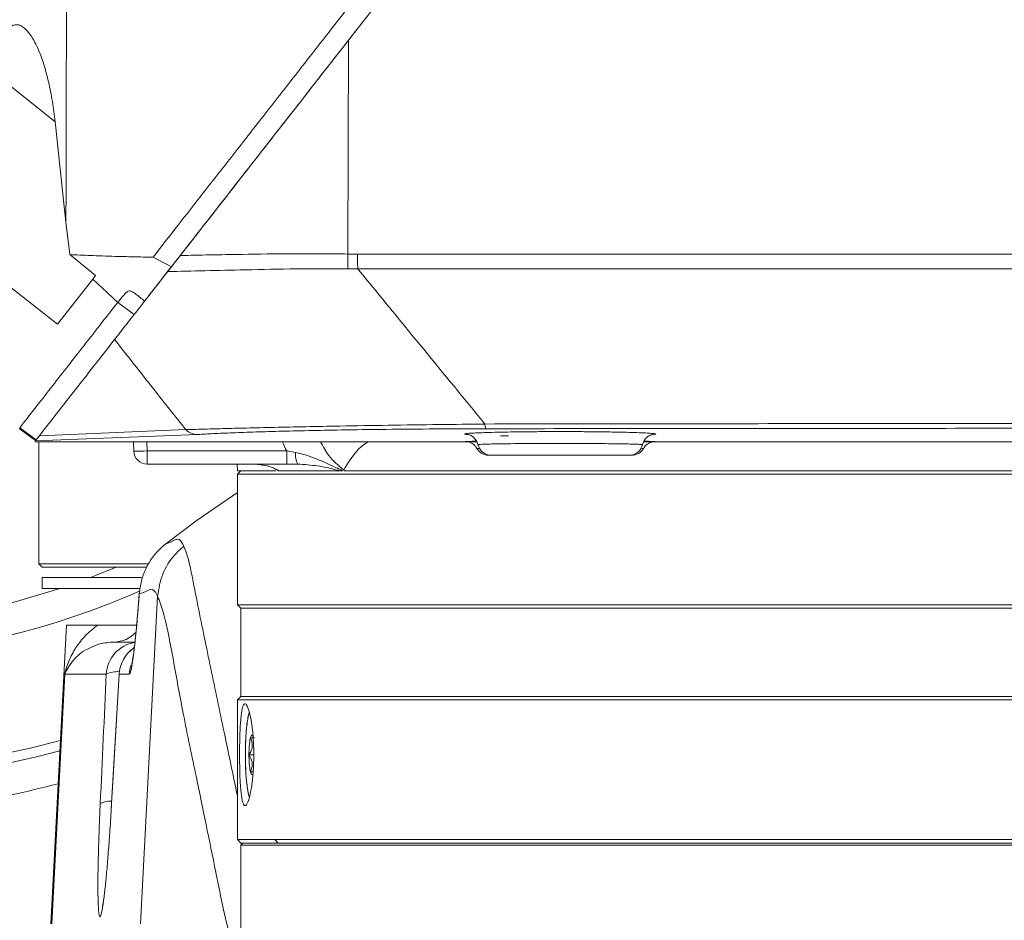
# Model space of a CAD drawing. Header units: millimetres. Extents: x 0 to 16820, y 0 to 11880.
# Tile 17 of 99: x 2817 to 2962, y 6172 to 6304. Entities that reach past the tile are written whole.
import ezdxf

# ---------------------------------------------------------------- set-up
doc = ezdxf.new("R2010")
doc.units = ezdxf.units.MM
doc.header["$LTSCALE"] = 20
doc.styles.add('SLDTEXTSTYLE0', font='TXT', dxfattribs={"width": 0.605})
doc.dimstyles.new('SLDDIMSTYLE1', dxfattribs={"dimtxt": 140, "dimasz": 100, "dimexe": 0, "dimexo": 0.0625, "dimgap": 35, "dimtad": 1, "dimtoh": 1, "dimdec": 4, "dimlfac": 20, "dimzin": 12, "dimdsep": 46, "dimtxsty": 'SLDTEXTSTYLE0', "dimsah": 1, "dimcen": 0.09, "dimadec": 1, "dimazin": 0, "dimtfac": 1, "dimtofl": 0, "dimtmove": 0, "dimatfit": 3, "dimfxl": 0, "dimfrac": 2, "dimtolj": 1, "dimtzin": 12, "dimarcsym": 0})

# ---------------------------------------------------------------- blocks, each defined once
blk = doc.blocks.new('*D5')
at = {"color": 7, "linetype": 'Continuous', "lineweight": 0}
for p, q in [((1293.27, 6330.23), (473.82, 6330.23)), ((4279.76, 6330.23), (5099.21, 6330.23))]:
    blk.add_line(p, q, dxfattribs=at)
blk.add_arc((2786.51, 6330.23), 2282.69, 180, 0, dxfattribs=at)
for points in [[(503.82, 6330.23), (491.01, 6229.93), (521, 6230.59)], [(5069.21, 6330.23), (5052.02, 6230.59), (5082.02, 6229.93)]]:
    blk.add_solid(points, dxfattribs=at)
at = {"color": 7, "linetype": 'Continuous', "lineweight": 0, "char_height": 140, "attachment_point": 1, "style": 'SLDTEXTSTYLE0'}
for s, insert in [('180°', (2619.58, 4228.01)), ('-', (2555.62, 4228.01))]:
    blk.add_mtext(s, dxfattribs=dict(at, insert=insert))

msp = doc.modelspace()

# ---------------------------------------------------------------- linework, layer by layer
at = {"color": 7, "linetype": 'Continuous', "lineweight": 0}
for p, q in [((2865.3303307, 6301.3325349), (2887.9107999, 6330.2342175)), ((2824.299989, 6269.7840745), (2823.7525326, 6274.5412667)), ((2810.4016166, 6269.0157358), (2822.5269987, 6259.5409223)), ((2828.1143859, 6266.6924518), (2824.3002805, 6269.7841202)), ((2836.5691499, 6269.3915868), (2839.2873108, 6267.9989895)), ((2822.5269987, 6259.5409223), (2827.6941978, 6266.1546355)), ((2827.6941978, 6266.1546355), (2828.1143859, 6266.6924518)), ((2831.3771612, 6262.7472675), (2827.6941978, 6266.1546355)), ((2831.8690826, 6263.3768981), (2831.3771612, 6262.7472675)), ((2833.8037164, 6260.9803087), (2831.3771612, 6262.7472675)), ((2816.8584473, 6244.1641611), (2819.2869777, 6242.3997305)), ((2819.3722064, 6242.5088182), (2816.9437511, 6244.273345)), ((2819.7638564, 6243.1164006), (2819.7638564, 6243.0101074)), ((2910.4394257, 6243.3182805), (2910.0732286, 6243.2777342)), ((2819.1576648, 6242.2342175), (2884.2223985, 6242.2342175)), ((2819.7638564, 6242.2342175), (2819.7638564, 6224.2342175)), ((2833.674928, 6242.2342175), (2833.7273727, 6240.8580542)), ((2884.2188218, 6242.2429995), (2884.101774, 6242.2433767)), ((2908.7872536, 6242.2342175), (3014.2223985, 6242.2342175)), ((2907.0378947, 6240.2342175), (2907.0219729, 6240.2342175)), ((2856.272832, 6238.9342175), (2835.7259219, 6238.9342175)), ((2848.9614486, 6238.9342175), (2849.0138564, 6237.9342175)), ((2857.9026223, 6238.9342175), (2856.272832, 6238.9342175)), ((2849.513916, 6237.9342175), (2849.0138564, 6237.4341576)), ((2854.6270849, 6237.9342175), (2849.0138564, 6237.9342175)), ((2849.0138564, 6237.4341576), (2849.0138564, 6218.2342775)), ((2996.2782683, 6237.4341576), (2849.0138564, 6237.4341576)), ((2864.1130232, 6237.9342175), (2864.5034107, 6237.9342175)), ((2848.9989273, 6234.7578313), (2843.0780524, 6230.6990372)), ((2843.0780524, 6230.6990372), (2838.4318084, 6227.1756955)), ((2819.7638564, 6224.2342175), (2820.2638564, 6223.7342175)), ((2819.7638564, 6224.2342175), (2835.7818096, 6224.2342175)), ((2835.5466009, 6223.7342175), (2820.2638564, 6223.7342175)), ((2820.2638564, 6222.2342175), (2820.2638564, 6220.6342175)), ((2834.8850361, 6222.2342175), (2820.2638564, 6222.2342175)), ((2834.5261667, 6220.6342175), (2820.2638564, 6220.6342175)), ((2849.0138564, 6218.2342775), (2849.5138564, 6217.7342772)), ((3031.3329261, 6218.2342775), (2849.0138564, 6218.2342775)), ((2849.5138564, 6217.7342772), (2849.5138564, 6204.7341579)), ((2849.5138564, 6217.7342772), (3031.4156906, 6217.7342772)), ((2823.8197987, 6215.2342175), (2821.5138564, 6171.2342175)), ((2828.447732, 6215.2342175), (2823.8197987, 6215.2342175)), ((2830.8382203, 6212.7342175), (2833.9101011, 6212.7342175)), ((2831.5706587, 6208.0225218), (2830.4712408, 6188.9944589)), ((2849.5138564, 6204.7341579), (2849.0138564, 6204.2341576)), ((2849.0138564, 6204.2341576), (2849.0138564, 6183.6342772)), ((2849.0138564, 6204.2341576), (3032.0524788, 6204.2341576)), ((2849.5138564, 6204.7341579), (2996.1237598, 6204.7341579)), ((2851.4003396, 6196.1342175), (2850.6972086, 6196.1342175)), ((2850.8980877, 6193.6342175), (2851.2998458, 6193.6342175)), ((2849.0138564, 6183.6342772), (2849.5139158, 6183.1342175)), ((2849.0138564, 6183.6342772), (2854.5199983, 6183.6342772)), ((2849.8138909, 6183.1342175), (2849.5138564, 6182.8341829)), ((2849.5139158, 6183.1342175), (2854.9955831, 6183.1342175)), ((2854.5199983, 6183.6342772), (3074.0138564, 6183.6342772)), ((2854.9955831, 6183.1342175), (3073.513797, 6183.1342175)), ((2849.5138564, 6182.8341829), (2849.5138564, 6170.4342535)), ((2849.5138564, 6182.8341829), (2854.9955266, 6182.8341829)), ((2854.9955266, 6182.8341829), (3073.5138564, 6182.8341829))]:
    msp.add_line(p, q, dxfattribs=at)
at = {"color": 8, "linetype": 'Continuous', "lineweight": 0}
for p, q in [((2865.3303307, 6301.3325349), (2865.2493371, 6269.8661027)), ((2813.205981, 6296.5154842), (2822.1536402, 6289.3510857)), ((2865.2493371, 6269.8661027), (2866.6461546, 6269.8524775)), ((2866.7138067, 6267.7053743), (2865.2760564, 6267.706105)), ((2819.847278, 6243.1168823), (2841.3791263, 6244.0048838)), ((2843.1616249, 6243.2964953), (2819.256099, 6242.3602075)), ((2888.8789241, 6243.0989028), (2887.700362, 6243.1189722)), ((2835.6737198, 6242.2342175), (2835.7259219, 6240.8644185)), ((2882.6489219, 6242.2562011), (2882.5113804, 6242.2631587)), ((2884.101774, 6242.2433767), (2883.4466381, 6242.24698)), ((2910.4893033, 6242.2637384), (2910.4665091, 6242.2614522)), ((2835.7259219, 6240.8644185), (2856.272832, 6240.8644185)), ((2835.7259219, 6238.9342175), (2835.7259219, 6240.8644185)), ((2856.272832, 6240.8644185), (2857.5530641, 6240.6588765)), ((2856.272832, 6238.9342175), (2856.272832, 6240.8644185)), ((2834.7219012, 6171.2342175), (2837.2474075, 6219.4765662)), ((2837.2476561, 6219.4811122), (2837.2474075, 6219.4765662)), ((2833.8012386, 6212.0094071), (2833.7146569, 6211.8440755)), ((2821.6521963, 6171.2342175), (2823.5768906, 6207.9958973)), ((2829.6940224, 6207.9958973), (2823.5768906, 6207.9958973)), ((2831.5740856, 6207.9958973), (2831.5706245, 6208.022631)), ((2833.067705, 6207.9958973), (2831.5740856, 6207.9958973)), ((2830.4746748, 6188.9678185), (2830.428464, 6188.1808925)), ((2830.4712037, 6188.9943751), (2830.4746748, 6188.9678185)), ((2854.5200267, 6183.6342474), (2854.9955548, 6183.1342472))]:
    msp.add_line(p, q, dxfattribs=at)
at = {"color": 8, "linetype": 'Continuous', "lineweight": 0, "flags": 128}
for points in [[(2827.3633731, 6222.2342175), (2828.110086, 6222.5196099), (2831.1281255, 6223.7342175)], [(2833.3447684, 6209.3958836), (2833.2066092, 6208.9332399), (2833.067705, 6207.9958973)], [(2831.5740856, 6207.9958973), (2830.7023444, 6192.9082463), (2830.4746748, 6188.9678185)], [(2811.3864666, 6195.5992316), (2818.4648629, 6197.101354), (2822.9298387, 6198.2527704)], [(2822.847938, 6196.6900103), (2819.6202, 6195.8534496), (2812.4182526, 6194.2813469)]]:
    msp.add_lwpolyline(points, dxfattribs=at)
at = {"color": 7, "linetype": 'Continuous', "lineweight": 0, "flags": 128}
for points in [[(2851.2998458, 6198.6342175), (2851.2527129, 6198.801228), (2851.2029494, 6198.9226052), (2851.1514067, 6198.9962723), (2851.0989667, 6199.0209689), (2851.0465268, 6198.9962723), (2850.9949841, 6198.9226052), (2850.9452205, 6198.801228), (2850.8980877, 6198.6342175)], [(2850.8980877, 6193.6342175), (2850.9452205, 6193.467207), (2850.9949841, 6193.3458298), (2851.0465268, 6193.2721627), (2851.0989667, 6193.2474662), (2851.1514067, 6193.2721627), (2851.1554302, 6193.2761175)]]:
    msp.add_lwpolyline(points, dxfattribs=at)
at = {"color": 7, "linetype": 'Continuous', "lineweight": 30}
for radius in [2051, 593]:
    msp.add_circle((2786.5138564, 6330.2342175), radius, dxfattribs=at)
at = {"color": 8, "linetype": 'Continuous', "lineweight": 0}
for centre, radius, start, end in [((2897.1277103, 6269.1802757), 31.8857497, 178.767536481, 182.649894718), ((2898.7664985, 6269.7899257), 32.1204048, 179.888421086, 183.720999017), ((2786.5138564, 6330.2342175), 120.0572208, 216.247507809, 293.64710843), ((2786.5138564, 6330.2342175), 115.4672378, 219.648603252, 288.343468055), ((2843.2021664, 6245.9953293), 2.6991385, 227.513571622, 269.139377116), ((2887.583023, 6244.7859061), 2.148942, 178.633201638, 197.583385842), ((2834.6836423, 6254.3657059), 13.5414588, 265.950520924, 274.414394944), ((2860.146424, 6240.2867511), 2.6199223, 171.834275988, 211.081009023), ((2830.7994736, 6217.1373115), 4.4032645, 270.504182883, 318.039265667), ((2834.6852058, 6207.7366926), 4.9979095, 99.343745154, 177.027156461), ((2836.5684031, 6207.7351274), 5.0011207, 124.376151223, 177.011111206), ((2831.3183942, 6204.7033589), 3.6714292, 85.568166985, 116.259399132), ((2830.3026768, 6185.9943677), 3.3199935, 87.051099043, 116.89449744)]:
    msp.add_arc(centre, radius, start, end, dxfattribs=at)
at = {"color": 7, "linetype": 'Continuous', "lineweight": 0}
for centre, radius, start, end in [((2885.9897927, 6242.2342175), 2.0000002, 209.566687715, 270.000007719), ((2886.3556268, 6242.2342175), 2.0000001, 192.647049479, 270.000003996), ((2906.6720826, 6242.234217), 1.9999995, 269.999824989, 347.381855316), ((2907.0379167, 6242.2342168), 1.9999993, 269.999812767, 330.494614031), ((2835.7259219, 6240.9342175), 2, 182.182447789, 270), ((2836.5622993, 6207.7342175), 5, 124.717351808, 176.693188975), ((2863.0304084, 6196.4012953), 12.3360913, 169.571564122, 181.240557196), ((2863.0304084, 6195.8671397), 12.3360913, 178.759442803, 190.428435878), ((2786.5138564, 6330.2342175), 143, 278.837477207, 284.614526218)]:
    msp.add_arc(centre, radius, start, end, dxfattribs=at)
msp.add_ellipse((6741.4609788, 6746.8614878), major_axis=(2744.5950091, 2859.060767), ratio=0.989325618, start_param=2.4467038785, end_param=2.4504862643, dxfattribs=at)
at = {"color": 8, "linetype": 'Continuous', "lineweight": 0}
for centre, major_axis, ratio, start_param, end_param in [((2834.1304546, 6227.9958973), (1.0650805, 19.999938), 0.0467470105, 3.1440821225, 4.2932245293), ((2863.6375337, 6921.2638933), (87.114376, 1853.1234366), 0.0002410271, 1.9659075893, 1.9770663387)]:
    msp.add_ellipse(centre, major_axis=major_axis, ratio=ratio, start_param=start_param, end_param=end_param, dxfattribs=at)
for points, knots in [([(2823.7525326, 6274.5412667), (2823.7760318, 6283.3586903), (2823.8230422, 6300.9980491), (2823.8441598, 6327.4955), (2823.8294186, 6354.0150507), (2823.7694232, 6383.2052772), (2823.6500331, 6415.0402931), (2823.4499506, 6449.4999125), (2823.1832835, 6483.9174306), (2822.9398049, 6506.7662481), (2822.8180121, 6518.195687)], [0, 0, 0, 0, 0.1082821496, 0.2166197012, 0.325124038, 0.4336841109, 0.5749532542, 0.71634562, 0.8581103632, 1, 1, 1, 1]), ([(2840.5774197, 6269.6502536), (2842.0186234, 6269.6782139), (2844.9181732, 6269.7344671), (2850.4416424, 6269.8339997), (2855.9229603, 6269.9069998), (2861.1862021, 6269.9222191), (2863.8949707, 6269.884808), (2865.2493371, 6269.8661027)], [0, 0, 0, 0, 0.1956706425, 0.3936686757, 0.6923513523, 0.8461777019, 1, 1, 1, 1]), ([(2866.6461546, 6269.8524775), (2877.8760774, 6269.8526367), (2900.3359231, 6269.8529549), (2934.0925084, 6269.8531918), (2967.8825337, 6269.8532538), (3001.7627354, 6269.8531222), (3035.6922605, 6269.8528016), (3069.6749645, 6269.8522826), (3103.6317094, 6269.8515826), (3126.2198074, 6269.8509476), (3137.5138564, 6269.8506301)], [0, 0, 0, 0, 0.1243597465, 0.2487194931, 0.373332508, 0.4979455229, 0.6233293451, 0.7487131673, 0.8743565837, 1, 1, 1, 1]), ([(2865.2760564, 6267.706105), (2862.7259902, 6267.7077591), (2857.5538704, 6267.711114), (2850.5032708, 6267.5486567), (2844.1198842, 6267.3988281), (2840.5332045, 6267.3169627), (2838.7221572, 6267.2756258)], [0, 0, 0, 0, 0.2647928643, 0.5370607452, 0.7662448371, 1, 1, 1, 1]), ([(3137.5138564, 6267.7037153), (3126.3382093, 6267.7039975), (3103.9869151, 6267.7045618), (3070.3408566, 6267.7051871), (3036.6229282, 6267.7056534), (3002.7724691, 6267.7059458), (2968.8312564, 6267.7060693), (2934.7938356, 6267.7060176), (2900.7432384, 6267.7058062), (2878.0569506, 6267.7055183), (2866.7138067, 6267.7053743)], [0, 0, 0, 0, 0.1243591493, 0.2487182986, 0.3733309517, 0.4979436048, 0.6233277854, 0.7487119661, 0.8743559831, 1, 1, 1, 1]), ([(2866.7138067, 6267.7053743), (2868.6439432, 6265.3413176), (2873.549609, 6259.3327932), (2879.7908383, 6251.7118971), (2884.102852, 6246.4594684), (2885.4346924, 6244.8371646)], [0, 0, 0, 0, 0.3095434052, 0.7867404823, 1, 1, 1, 1]), ([(2841.3791263, 6244.0048838), (2839.8255446, 6245.9732171), (2836.336125, 6250.394189), (2832.8483272, 6254.82356), (2830.9133889, 6257.2808582)], [0, 0, 0, 0, 0.4452263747, 1, 1, 1, 1]), ([(2841.3791263, 6244.0048838), (2842.1690145, 6244.028324), (2843.7504678, 6244.0752542), (2846.7606501, 6244.1575084), (2850.2719308, 6244.2466281), (2854.3647319, 6244.3415815), (2858.9712516, 6244.4387553), (2864.5373155, 6244.5447084), (2871.1447408, 6244.6537266), (2878.3648932, 6244.7560957), (2883.1930432, 6244.8114597), (2885.4346924, 6244.8371646)], [0, 0, 0, 0, 0.1016129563, 0.203441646, 0.3049410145, 0.4078366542, 0.5111182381, 0.6139644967, 0.7485727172, 0.8832654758, 1, 1, 1, 1]), ([(2885.5344832, 6244.1367248), (2883.3629138, 6244.1309339), (2878.6942719, 6244.118484), (2871.7080573, 6244.0627611), (2865.3238875, 6243.9810114), (2859.9583111, 6243.882148), (2855.5314675, 6243.7783054), (2851.6070175, 6243.6639426), (2848.2546427, 6243.5430092), (2845.3938937, 6243.4193238), (2843.9051807, 6243.3374088), (2843.1616249, 6243.2964953)], [0, 0, 0, 0, 0.1170066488, 0.2515517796, 0.3860021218, 0.4886071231, 0.5916706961, 0.6943316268, 0.7960643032, 0.8981418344, 1, 1, 1, 1]), ([(2885.4346924, 6244.8371646), (2893.087212, 6244.848777), (2908.3922506, 6244.8720018), (2931.3772713, 6244.8924903), (2954.3769238, 6244.9021389), (2977.411373, 6244.8998675), (3000.4661217, 6244.8859321), (3023.5426316, 6244.8601427), (3046.6128696, 6244.8236736), (3061.9782673, 6244.7901049), (3069.6609666, 6244.7733206)], [0, 0, 0, 0, 0.1246688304, 0.2493376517, 0.3741382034, 0.498938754, 0.6241374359, 0.7493361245, 0.8746680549, 1, 1, 1, 1]), ([(3069.5191059, 6244.0728328), (3061.8871308, 6244.0895462), (3046.6231815, 6244.122973), (3023.689149, 6244.1593937), (3000.7326412, 6244.1852416), (2977.7327009, 6244.1993527), (2954.7040229, 6244.2018098), (2931.6448452, 6244.1922593), (2908.5839903, 6244.1717564), (2893.2176524, 6244.148402), (2885.5344832, 6244.1367248)], [0, 0, 0, 0, 0.1246685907, 0.2493371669, 0.3741373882, 0.4989376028, 0.6241363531, 0.7493351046, 0.8746675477, 1, 1, 1, 1]), ([(2882.9749697, 6243.2775921), (2882.843829, 6243.2886871), (2882.5067935, 6243.3172015), (2882.378205, 6243.3634533), (2882.5650009, 6243.3982037), (2882.6498505, 6243.4139886)], [0, 0, 0, 0, 0.2579475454, 0.6629325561, 1, 1, 1, 1]), ([(2910.349902, 6243.4158341), (2910.4299239, 6243.4032697), (2910.6304965, 6243.3717774), (2910.6278509, 6243.3386427), (2910.4513853, 6243.3195729), (2910.4394257, 6243.3182805)], [0, 0, 0, 0, 0.3822640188, 0.9581341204, 1, 1, 1, 1]), ([(2856.272832, 6240.8644185), (2856.0310589, 6241.2940742), (2855.7808412, 6241.7387367), (2855.6133234, 6242.2180415), (2855.6076699, 6242.2342175)], [0, 0, 0, 0, 0.96625102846, 1, 1, 1, 1]), ([(2861.2203386, 6242.2342175), (2861.5901915, 6241.5328751), (2862.4397956, 6239.9217933), (2863.8432902, 6238.7379938), (2864.63581, 6238.0695305)], [0, 0, 0, 0, 0.435323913, 1, 1, 1, 1]), ([(2868.2003751, 6242.2342175), (2867.6416847, 6241.8356674), (2866.3845513, 6240.9388724), (2865.2603809, 6239.094329), (2864.63581, 6238.0695305)], [0, 0, 0, 0, 0.4444161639, 1, 1, 1, 1]), ([(2884.2517477, 6241.2482428), (2884.2510696, 6241.2482552), (2884.1783444, 6241.2495877), (2884.3135518, 6241.2520354), (2884.5749323, 6241.2545792), (2884.6550761, 6241.2553592)], [0, 0, 0, 0, 0.006483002, 0.695370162, 1, 1, 1, 1]), ([(2884.4052421, 6241.797493), (2884.4047816, 6241.797551), (2884.3313913, 6241.8067977), (2884.5516409, 6241.8262246), (2885.0187248, 6241.854586), (2885.8732086, 6241.8820998), (2887.0115766, 6241.9076911), (2888.4310879, 6241.930412), (2890.0758909, 6241.9495404), (2891.9085921, 6241.9641784), (2893.8691618, 6241.9739626), (2895.9061612, 6241.9782804), (2897.958843, 6241.9772156), (2899.9688516, 6241.9705656), (2901.8817823, 6241.9588442), (2903.6385478, 6241.9422869), (2905.1969283, 6241.9217218), (2906.5029545, 6241.8977591), (2907.5321479, 6241.8713682), (2908.2366534, 6241.8434074), (2908.5777718, 6241.818702), (2908.611402, 6241.8037264), (2908.6238418, 6241.7981868)], [0, 0, 0, 0, 0.0003396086, 0.0541281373, 0.1079166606, 0.1617561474, 0.2155955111, 0.2694572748, 0.3233188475, 0.3771500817, 0.4309811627, 0.4847545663, 0.538527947, 0.5922557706, 0.645983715, 0.6997037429, 0.7534239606, 0.8071669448, 0.86091008, 0.9146739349, 0.9684378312, 1, 1, 1, 1]), ([(2908.3728173, 6241.2555841), (2908.5113435, 6241.2540296), (2908.7429134, 6241.2514311), (2908.7679322, 6241.2491834), (2908.7779846, 6241.2482802)], [0, 0, 0, 0, 0.5982044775, 1, 1, 1, 1]), ([(2857.5530641, 6240.6588765), (2858.1020985, 6240.5351981), (2859.2026461, 6240.2872831), (2861.0880038, 6239.5281371), (2862.7425686, 6238.7718888), (2863.9922184, 6238.1986282), (2864.4178166, 6237.9784905), (2864.5034107, 6237.9342175)], [0, 0, 0, 0, 0.217145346, 0.4352710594, 0.8116518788, 0.9621204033, 1, 1, 1, 1]), ([(2851.3996375, 6238.9342175), (2852.2766428, 6238.85836), (2853.6073008, 6238.7432632), (2854.7856532, 6238.1399136), (2855.1873814, 6237.9342175)], [0, 0, 0, 0, 0.6590763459, 1, 1, 1, 1]), ([(2864.1130232, 6237.9342175), (2863.839434, 6238.0058313), (2862.7626944, 6238.2876751), (2860.8372179, 6238.7256567), (2858.8895071, 6238.8640799), (2857.9026223, 6238.9342175)], [0, 0, 0, 0, 0.1438676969, 0.5662066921, 1, 1, 1, 1]), ([(2841.1276171, 6226.8192629), (2841.0603826, 6226.7665491), (2840.5804941, 6226.3903033), (2839.3326282, 6225.1915289), (2837.7672408, 6222.817136), (2837.420851, 6220.5931202), (2837.2476561, 6219.4811122)], [0, 0, 0, 0, 0.029999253, 0.2141204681, 0.6070602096, 1, 1, 1, 1]), ([(2838.4318084, 6227.1756955), (2838.8362138, 6227.3267626), (2839.3723895, 6227.5270531), (2840.0498196, 6227.8748765), (2840.5514321, 6227.8889039), (2840.8970103, 6227.2473658), (2841.1276171, 6226.8192629)], [0, 0, 0, 0, 0.4337400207, 0.5750686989, 0.7164403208, 1, 1, 1, 1]), ([(2841.1276171, 6226.8192629), (2841.3031093, 6226.3689978), (2841.6542247, 6225.468131), (2842.1358421, 6223.368727), (2842.6016871, 6221.0232406), (2843.5296231, 6216.2845118), (2844.9661038, 6209.4052745), (2846.9488061, 6199.8335918), (2848.3098181, 6193.3669954), (2849.0138564, 6190.0218881)], [0, 0, 0, 0, 0.0603030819, 0.1206512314, 0.1810548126, 0.2414335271, 0.4832076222, 0.7326683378, 1, 1, 1, 1]), ([(2837.2474075, 6219.4765662), (2837.0254163, 6219.8937842), (2836.6919265, 6220.5205567), (2836.2005673, 6220.4985828), (2835.5221665, 6220.1573083), (2834.9739859, 6219.9615543), (2834.5509688, 6219.8104959)], [0, 0, 0, 0, 0.2700166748, 0.4056369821, 0.5413451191, 1, 1, 1, 1]), ([(2848.8408812, 6167.8879175), (2848.8408806, 6167.887918), (2848.6085058, 6168.0800503), (2848.1627204, 6168.8189502), (2847.5406287, 6170.7411316), (2846.951181, 6173.2215515), (2846.3813306, 6176.0255753), (2845.0527361, 6182.6513882), (2843.2600376, 6191.3206334), (2841.403725, 6200.1733054), (2840.2815464, 6206.0197931), (2839.5660137, 6210.0992346), (2838.8357686, 6213.9373951), (2838.0782319, 6217.3299682), (2837.5244646, 6218.7641938), (2837.2476561, 6219.4811122)], [0, 0, 0, 0, 0.0000001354, 0.0501056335, 0.1002512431, 0.1504860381, 0.2007619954, 0.2509769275, 0.5030142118, 0.673033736, 0.7384455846, 0.8039123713, 0.8693447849, 0.9346901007, 1, 1, 1, 1]), ([(2823.5768906, 6207.9958973), (2823.5782996, 6208.0024335), (2823.7232245, 6208.6747194), (2824.1419118, 6210.0090722), (2825.1625587, 6211.9228884), (2826.5506175, 6213.7261359), (2827.8146394, 6214.7309505), (2828.447732, 6215.2342175)], [0, 0, 0, 0, 0.0024308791, 0.2500307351, 0.4982928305, 0.7487171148, 1, 1, 1, 1]), ([(2827.2409641, 6211.8422871), (2827.164254, 6211.8122393), (2826.1162591, 6211.4017328), (2824.7410045, 6210.0641054), (2823.8538669, 6208.7063149), (2823.5781791, 6207.9992021), (2823.5768906, 6207.9958973)], [0, 0, 0, 0, 0.0378353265, 0.516897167, 0.9977421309, 1, 1, 1, 1]), ([(2850.7610809, 6202.3512962), (2850.7547454, 6202.3426642), (2850.6291148, 6202.1714983), (2850.4268559, 6200.9256463), (2850.2078886, 6198.7823288), (2850.1803008, 6197.0169213), (2850.166507, 6196.1342175)], [0, 0, 0, 0, 0.0173949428, 0.3449299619, 0.6724649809, 1, 1, 1, 1]), ([(2850.166507, 6196.1342175), (2850.1802823, 6195.2511175), (2850.207833, 6193.4849176), (2850.4270783, 6191.3475434), (2850.6249531, 6190.1091482), (2850.7458896, 6189.938812), (2850.747772, 6189.9361606)], [0, 0, 0, 0, 0.3315856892, 0.6631713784, 0.9947570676, 1, 1, 1, 1]), ([(2829.4353851, 6175.8310259), (2829.4030081, 6175.5394981), (2829.2991367, 6174.6042236), (2829.1352419, 6173.5137017), (2828.9351894, 6172.5066288), (2828.7636408, 6172.1768082), (2828.6270189, 6172.4985483), (2828.5330289, 6173.3278324), (2828.4722229, 6174.6233975), (2828.4618667, 6175.8571939), (2828.4567883, 6176.4622188)], [0, 0, 0, 0, 0.05918932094, 0.18989018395, 0.32059023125, 0.48334324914, 0.61373506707, 0.74412739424, 0.87452606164, 1, 1, 1, 1])]:
    msp.add_open_spline(points, degree=3, knots=knots, dxfattribs=at)
at = {"color": 7, "linetype": 'Continuous', "lineweight": 0}
for points, knots in [([(2865.3377538, 6306.2148438), (2864.3683013, 6304.9744287), (2862.5652745, 6302.6674548), (2860.0752949, 6299.4805574), (2857.6689131, 6296.3986195), (2855.2739164, 6293.3344307), (2852.8229774, 6290.1971672), (2851.2670755, 6288.2053613), (2850.5191503, 6287.2478962)], [0, 0, 0, 0, 0.1937681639, 0.3603778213, 0.4998559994, 0.6789752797, 0.845682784, 1, 1, 1, 1]), ([(2813.205981, 6296.5154842), (2813.340861, 6297.5135663), (2813.6091836, 6299.4990935), (2814.396237, 6301.9163384), (2815.4123884, 6303.3896217), (2816.5453071, 6303.785926), (2817.5683699, 6303.301358), (2818.4595511, 6302.3049524), (2819.291605, 6300.9265858), (2820.1099523, 6299.0212917), (2820.8786511, 6296.5714402), (2821.511004, 6293.8283044), (2821.9216689, 6291.374347), (2822.0967109, 6289.847625), (2822.1536402, 6289.3510857)], [0, 0, 0, 0, 0.0927585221, 0.1845284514, 0.276676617, 0.3606994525, 0.4496236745, 0.5175338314, 0.5855374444, 0.6768754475, 0.7683142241, 0.8616553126, 0.955005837, 1, 1, 1, 1]), ([(2839.2873108, 6267.9989895), (2840.3792452, 6269.3966018), (2842.5683203, 6272.1984902), (2846.0513917, 6276.6566183), (2849.6778512, 6281.2982748), (2854.4823189, 6287.447713), (2860.4867939, 6295.1330906), (2865.2906311, 6301.2817217), (2867.7053526, 6304.3724243)], [0, 0, 0, 0, 0.12525823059, 0.25111369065, 0.38254205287, 0.51448733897, 0.7559497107, 1, 1, 1, 1]), ([(2865.3303307, 6301.3325349), (2863.2450069, 6298.6634422), (2859.0583182, 6293.304725), (2852.8078695, 6285.3045154), (2846.5777497, 6277.3303257), (2842.5845255, 6272.2192319), (2840.5774197, 6269.6502536)], [0, 0, 0, 0, 0.2446233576, 0.4911284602, 0.7442269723, 1, 1, 1, 1]), ([(2850.5191503, 6287.2478962), (2849.6959423, 6286.1936494), (2848.0830837, 6284.1281315), (2845.7039425, 6281.0830449), (2844.1646529, 6279.1139527), (2843.3902816, 6278.1233604)], [0, 0, 0, 0, 0.3412589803, 0.6686067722, 1, 1, 1, 1]), ([(2843.3902816, 6278.1233604), (2842.1798458, 6276.5742613), (2839.8479843, 6273.5899769), (2837.6331348, 6270.7547273), (2836.5679819, 6269.391215)], [0, 0, 0, 0, 0.5190856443, 1, 1, 1, 1]), ([(2824.2999963, 6269.7840741), (2825.2709716, 6269.7372025), (2827.1559381, 6269.6462099), (2830.5011355, 6269.5379984), (2833.643699, 6269.4543251), (2835.6087146, 6269.4119176), (2836.5684472, 6269.3912054)], [0, 0, 0, 0, 0.3184055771, 0.618124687, 0.8134884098, 1, 1, 1, 1]), ([(2840.5774197, 6269.6502536), (2840.2201163, 6269.1929261), (2839.4566729, 6268.215763), (2838.9772191, 6267.6020903), (2838.7221572, 6267.2756258)], [0, 0, 0, 0, 0.4680154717, 1, 1, 1, 1]), ([(2838.7221572, 6267.2756258), (2837.9122544, 6266.2389976), (2836.2895749, 6264.1620625), (2834.2146968, 6261.5063397), (2832.3771054, 6259.15433), (2831.401841, 6257.9060484), (2830.9133889, 6257.2808582)], [0, 0, 0, 0, 0.2478269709, 0.4965333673, 0.7478434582, 1, 1, 1, 1]), ([(2835.3236773, 6262.9257699), (2835.9024195, 6263.6665262), (2837.063757, 6265.1529704), (2838.5444886, 6267.0482204), (2839.2873108, 6267.9989895)], [0, 0, 0, 0, 0.49834106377, 1, 1, 1, 1]), ([(2835.3236773, 6262.9257699), (2834.8902593, 6263.2952422), (2834.3612117, 6263.7462349), (2833.706975, 6264.2060688), (2833.4486668, 6264.3507649), (2833.229122, 6264.426345), (2832.8702404, 6264.4287924), (2832.4060511, 6264.0157166), (2832.0944381, 6263.6449981), (2831.8690826, 6263.3768981)], [0, 0, 0, 0, 0.2161577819, 0.2638509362, 0.2967432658, 0.3299316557, 0.3712201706, 0.5452725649, 1, 1, 1, 1]), ([(2831.3771612, 6262.7472675), (2829.6092143, 6260.4843986), (2826.2623718, 6256.2006355), (2821.4574548, 6250.0506223), (2818.4483318, 6246.1991205), (2816.9437511, 6244.273345)], [0, 0, 0, 0, 0.3589172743, 0.679454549, 1, 1, 1, 1]), ([(2830.9133889, 6257.2808582), (2829.1048698, 6254.9660594), (2825.3491852, 6250.1590023), (2821.7258342, 6245.5213245), (2819.847278, 6243.1168823)], [0, 0, 0, 0, 0.4815417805, 1, 1, 1, 1]), ([(2819.847278, 6243.1168823), (2819.7116795, 6242.943324), (2819.4393185, 6242.5947179), (2819.2785149, 6242.3888986), (2819.2598593, 6242.3650206), (2819.256099, 6242.3602075)], [0, 0, 0, 0, 0.4418512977, 0.8874950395, 1, 1, 1, 1]), ([(2882.6498505, 6243.4139886), (2882.6616548, 6243.4171686), (2882.7437529, 6243.4392849), (2883.2740176, 6243.4802861), (2884.2559515, 6243.5347136), (2885.615379, 6243.5852091), (2887.2810213, 6243.6297889), (2889.2059594, 6243.6671057), (2891.3418288, 6243.6954116), (2893.6212498, 6243.7140359), (2895.9841586, 6243.7217974), (2898.3612094, 6243.7188843), (2900.6850234, 6243.7049259), (2903.0721732, 6243.6789584), (2905.2430071, 6243.6414677), (2907.0998095, 6243.5946074), (2908.5290795, 6243.5452413), (2909.5827017, 6243.4914219), (2910.199951, 6243.4475448), (2910.3197544, 6243.4222096), (2910.349902, 6243.4158341)], [0, 0, 0, 0, 0.0100272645, 0.0697389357, 0.1294614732, 0.1891840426, 0.2489051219, 0.3086262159, 0.3683325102, 0.4280388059, 0.4877243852, 0.5474099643, 0.6070806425, 0.6667513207, 0.7411122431, 0.8008203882, 0.8605285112, 0.9202271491, 0.9799257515, 1, 1, 1, 1]), ([(2882.9177551, 6243.2892557), (2882.9243333, 6243.2885175), (2882.9358996, 6243.2872194), (2883.103495, 6243.2471882), (2883.3937546, 6243.131904), (2883.7823053, 6242.8827003), (2884.1932442, 6242.4359984), (2884.3300484, 6242.014366), (2884.401005, 6241.7956767)], [0, 0, 0, 0, 0.1974098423, 0.3471003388, 0.4611749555, 0.6069832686, 0.7961528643, 1, 1, 1, 1]), ([(2908.6446988, 6241.7965497), (2908.6885343, 6241.9686508), (2908.7786359, 6242.3223956), (2909.1003837, 6242.7378312), (2909.4499722, 6243.0267162), (2909.7475117, 6243.1804575), (2909.9457453, 6243.2509464), (2910.0677252, 6243.2815964), (2910.0876052, 6243.2848479), (2910.0983053, 6243.286598)], [0, 0, 0, 0, 0.1713120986, 0.3521230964, 0.5058801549, 0.6335673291, 0.7413538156, 0.8607865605, 1, 1, 1, 1]), ([(2882.5113804, 6242.2631587), (2882.5649613, 6242.2662909), (2882.672123, 6242.2725554), (2883.2555716, 6242.282687), (2883.9051807, 6242.2895203), (2884.1986179, 6242.2926069)], [0, 0, 0, 0, 0.3541244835, 0.708249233, 1, 1, 1, 1]), ([(2882.6634183, 6242.2550543), (2882.6553325, 6242.2560119), (2882.6441198, 6242.2573397), (2882.7637133, 6242.2465508), (2882.9248603, 6242.2213932), (2883.2109941, 6242.1482534), (2883.6324836, 6241.9444857), (2884.0288061, 6241.6292419), (2884.1771256, 6241.3308709), (2884.2255305, 6241.233496)], [0, 0, 0, 0, 0.2091592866, 0.2900415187, 0.3516932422, 0.4544816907, 0.6288945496, 0.8788878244, 1, 1, 1, 1]), ([(2883.7278185, 6242.2453572), (2883.5529598, 6242.2462558), (2883.099918, 6242.2485841), (2882.7698223, 6242.2529982), (2882.6784781, 6242.2554181), (2882.6489219, 6242.2562011)], [0, 0, 0, 0, 0.29833753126, 0.7729631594, 1, 1, 1, 1]), ([(2910.4665091, 6242.2614522), (2910.4631201, 6242.2596976), (2910.4540615, 6242.2550075), (2909.9658618, 6242.2491984), (2909.3995509, 6242.2448412), (2908.8864032, 6242.2432828), (2908.790111, 6242.2429903)], [0, 0, 0, 0, 0.2113072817, 0.5648229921, 0.9183390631, 1, 1, 1, 1]), ([(2908.8017663, 6241.2491338), (2908.8512887, 6241.3424705), (2908.9772293, 6241.579835), (2909.2855544, 6241.8554919), (2909.6313099, 6242.0685497), (2909.9242597, 6242.1791078), (2910.0685876, 6242.2094456), (2910.1191849, 6242.2200812)], [0, 0, 0, 0, 0.18302470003, 0.46545011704, 0.70351337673, 0.8960601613, 1, 1, 1, 1]), ([(2908.8063001, 6242.2926937), (2909.0486745, 6242.2902797), (2909.6680883, 6242.2841106), (2910.224194, 6242.2746399), (2910.534431, 6242.2673232), (2910.4940908, 6242.2641187), (2910.4893033, 6242.2637384)], [0, 0, 0, 0, 0.2314446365, 0.591481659, 0.9515171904, 1, 1, 1, 1]), ([(2906.6719729, 6240.2342175), (2906.6601031, 6240.2342175), (2906.6079484, 6240.2342175), (2905.8689915, 6240.2342175), (2903.8878522, 6240.2342175), (2901.0688381, 6240.2342175), (2897.7392675, 6240.2342175), (2894.2701776, 6240.2342175), (2891.0453641, 6240.2342175), (2888.4583721, 6240.2342175), (2886.6988218, 6240.2342175), (2886.4700337, 6240.2342175), (2886.3556399, 6240.2342175)], [0, 0, 0, 0, 0.0317366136, 0.1394481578, 0.2469505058, 0.3543611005, 0.4617340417, 0.5691825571, 0.6767725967, 0.7844862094, 0.8922433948, 1, 1, 1, 1]), ([(2851.9750344, 6238.8805846), (2852.3432224, 6238.8453599), (2853.2123198, 6238.7622128), (2854.2764242, 6238.4118142), (2854.8901512, 6238.0183736), (2855.0800533, 6237.8966335)], [0, 0, 0, 0, 0.336694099, 0.7947569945, 1, 1, 1, 1]), ([(2864.1130232, 6237.9342175), (2862.194864, 6237.9342175), (2858.8836049, 6237.9342175), (2856.2819425, 6237.9342175), (2855.1873814, 6237.9342175)], [0, 0, 0, 0, 0.5792839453, 1, 1, 1, 1]), ([(2864.63581, 6238.0695305), (2864.6389912, 6238.0655422), (2864.6747649, 6238.020692), (2864.7104409, 6237.9754429), (2864.7429444, 6237.9342175)], [0, 0, 0, 0, 0.0889257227, 1, 1, 1, 1]), ([(3022.3582048, 6237.9342175), (3018.7307639, 6237.9342175), (3011.4650095, 6237.9342175), (2999.7926956, 6237.9342175), (2988.6349999, 6237.9342175), (2978.142813, 6237.9342175), (2968.4586652, 6237.9342175), (2958.7257685, 6237.9342175), (2949.0076089, 6237.9342175), (2939.364641, 6237.9342175), (2929.8534544, 6237.9342175), (2920.5647777, 6237.9342175), (2911.581, 6237.9342175), (2902.9662876, 6237.9342175), (2894.7641178, 6237.9342175), (2887.0283726, 6237.9342175), (2879.2670228, 6237.9342175), (2871.632468, 6237.9342175), (2867.03945, 6237.9342175), (2864.7429444, 6237.9342175)], [0, 0, 0, 0, 0.07016104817, 0.14053239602, 0.21069505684, 0.26495508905, 0.31940726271, 0.37385960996, 0.42811987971, 0.48263304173, 0.53734155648, 0.592049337, 0.64656149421, 0.7009902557, 0.75561545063, 0.81023969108, 0.86466714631, 0.93233367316, 1, 1, 1, 1]), ([(2838.4318084, 6227.1756955), (2838.2004054, 6226.9840877), (2837.4820095, 6226.3892371), (2836.4313072, 6225.1873768), (2835.4548961, 6223.5379324), (2834.7774844, 6221.7182767), (2834.627332, 6220.4536489), (2834.5509688, 6219.8104959)], [0, 0, 0, 0, 0.104556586, 0.3245982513, 0.5524802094, 0.772404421, 1, 1, 1, 1]), ([(2834.5528774, 6219.9186282), (2834.5239233, 6219.5340047), (2834.4397543, 6218.4159115), (2834.2971016, 6216.6783294), (2834.12686, 6214.7928663), (2833.9585186, 6213.1253967), (2833.7970986, 6211.7134461), (2833.6537322, 6210.6385505), (2833.5428056, 6209.9348241), (2833.4657576, 6209.5478345), (2833.456889, 6209.5135831), (2833.4532979, 6209.4997136)], [0, 0, 0, 0, 0.0688423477, 0.2001233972, 0.3322415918, 0.4649772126, 0.5976470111, 0.7287403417, 0.8398658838, 0.9351564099, 1, 1, 1, 1]), ([(2834.1637853, 6215.2342175), (2833.7539195, 6215.2342175), (2832.7120028, 6215.2342175), (2830.7632862, 6215.2342175), (2829.3882427, 6215.2342175), (2828.447732, 6215.2342175)], [0, 0, 0, 0, 0.1700731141, 0.4323414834, 1, 1, 1, 1]), ([(2830.8382203, 6212.7342175), (2830.1150536, 6212.6770953), (2828.7611012, 6212.570148), (2827.7240912, 6212.0736145), (2827.2409641, 6211.8422871)], [0, 0, 0, 0, 0.5341153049, 1, 1, 1, 1]), ([(2849.3127431, 6196.1342175), (2849.318626, 6195.2919015), (2849.3303915, 6193.6073147), (2849.4316349, 6191.3645921), (2849.6091976, 6189.6571693), (2849.8773306, 6188.67879), (2850.224322, 6188.5412949), (2850.6141635, 6189.2576285), (2850.9879378, 6190.7471036), (2851.2769554, 6192.8423666), (2851.3881477, 6194.7578292), (2851.4096509, 6196.7031661), (2851.3410212, 6198.6624917), (2851.0932939, 6200.9034749), (2850.7391259, 6202.6113648), (2850.3465884, 6203.5896177), (2849.9806063, 6203.7271508), (2849.685582, 6203.0107914), (2849.4787132, 6201.5213816), (2849.356918, 6199.4258827), (2849.3160968, 6197.5110992), (2849.313397, 6196.4026645), (2849.3127431, 6196.1342175)], [0, 0, 0, 0, 0.0536047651, 0.1072066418, 0.1608834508, 0.2146092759, 0.2682538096, 0.3218138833, 0.3754175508, 0.4291251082, 0.4828351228, 0.5, 0.5536047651, 0.6072066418, 0.6608834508, 0.7146092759, 0.7682538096, 0.8218138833, 0.8754175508, 0.9291251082, 0.9828351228, 1, 1, 1, 1]), ([(2850.754361, 6202.384139), (2850.7131537, 6202.2602971), (2850.6054675, 6201.9366638), (2850.4686429, 6201.1686073), (2850.3455742, 6200.1922069), (2850.2648711, 6199.2361659), (2850.2139769, 6198.3649061), (2850.1736247, 6197.3598875), (2850.167456, 6196.6066156), (2850.1635874, 6196.1342175)], [0, 0, 0, 0, 0.1128796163, 0.2949859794, 0.4645411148, 0.6058386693, 0.7152866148, 0.8214482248, 1, 1, 1, 1]), ([(2850.8980877, 6198.6342175), (2851.0388937, 6198.2763031), (2851.2798184, 6197.663897), (2851.0793018, 6196.773686), (2850.8145612, 6196.330618), (2850.6972086, 6196.1342175)], [0, 0, 0, 0, 0.4391393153, 0.7513850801, 1, 1, 1, 1]), ([(2851.4734878, 6198.6342175), (2851.4843356, 6198.6342175), (2851.5521489, 6198.6342175), (2851.3164085, 6198.6342175), (2851.0265669, 6198.6342175), (2850.8980877, 6198.6342175)], [0, 0, 0, 0, 0.0958538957, 0.599215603, 1, 1, 1, 1]), ([(2850.1635874, 6196.1342175), (2850.167669, 6195.6435205), (2850.1733866, 6194.9561503), (2850.2105374, 6193.9848041), (2850.2530986, 6193.2062899), (2850.3200502, 6192.3630897), (2850.4039898, 6191.5906268), (2850.5024237, 6190.9080133), (2850.6136656, 6190.3531931), (2850.6910682, 6190.0249697), (2850.7370918, 6189.9046869), (2850.7388367, 6189.9001266)], [0, 0, 0, 0, 0.1874328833, 0.2625566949, 0.3846129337, 0.5065420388, 0.6322087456, 0.7570006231, 0.8787158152, 0.9954017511, 1, 1, 1, 1]), ([(2850.6972086, 6196.1342175), (2850.8955326, 6195.7763031), (2851.234873, 6195.163897), (2851.1774162, 6194.273686), (2850.9838781, 6193.830618), (2850.8980877, 6193.6342175)], [0, 0, 0, 0, 0.4391393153, 0.7513850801, 1, 1, 1, 1]), ([(2828.4567883, 6176.4622188), (2828.456487, 6176.484699), (2828.4482001, 6177.1030703), (2828.4663892, 6178.7175822), (2828.5129109, 6181.2539392), (2828.6000984, 6184.1319308), (2828.6996, 6186.7368166), (2828.7742984, 6188.373011), (2828.8008809, 6188.955274)], [0, 0, 0, 0, 0.00820990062, 0.22583296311, 0.44345800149, 0.66149794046, 0.8795392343, 1, 1, 1, 1]), ([(2830.4710405, 6188.9951355), (2830.4606446, 6188.8119078), (2830.4458323, 6188.5508406), (2830.4298732, 6188.2954743), (2830.4251148, 6188.2193345)], [0, 0, 0, 0, 0.7018408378, 1, 1, 1, 1]), ([(2830.428464, 6188.1808925), (2830.3546741, 6186.9947131), (2830.2158331, 6184.7628341), (2829.9915156, 6181.722022), (2829.7721489, 6179.0929663), (2829.5837884, 6177.0952141), (2829.4741885, 6176.1615761), (2829.4353851, 6175.8310259)], [0, 0, 0, 0, 0.2423697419, 0.4560355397, 0.6696993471, 0.8830585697, 1, 1, 1, 1]), ([(2829.4560445, 6176.1133231), (2829.4216211, 6175.8142241), (2829.3395543, 6175.1011576), (2829.2300789, 6174.3524439), (2829.1516626, 6173.8784674), (2829.1039788, 6173.6760346), (2829.1140518, 6173.7122894), (2829.1154813, 6173.7174345)], [0, 0, 0, 0, 0.2238810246, 0.5337432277, 0.7788435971, 0.9686144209, 1, 1, 1, 1])]:
    msp.add_open_spline(points, degree=3, knots=knots, dxfattribs=at)

# ---------------------------------------------------------------- dimensions: what is measured, and where the dimension line sits
dim = msp.add_angular_dim_2l(base=(2786.5138564, 4047.5396719), line1=((1293.2695837, 6330.2342175), (2786.5138564, 6330.2342175)), line2=((4279.7581291, 6330.2342175), (2786.5138564, 6330.2342175)), text='-<>', dimstyle='SLDDIMSTYLE1', dxfattribs=at)
dim.commit()
dim.dimension.update_dxf_attribs({"geometry": '*D5', "text_midpoint": (2786.5138564, 4047.5396719), "dimtype": 162})

doc.saveas('drawing.dxf')
